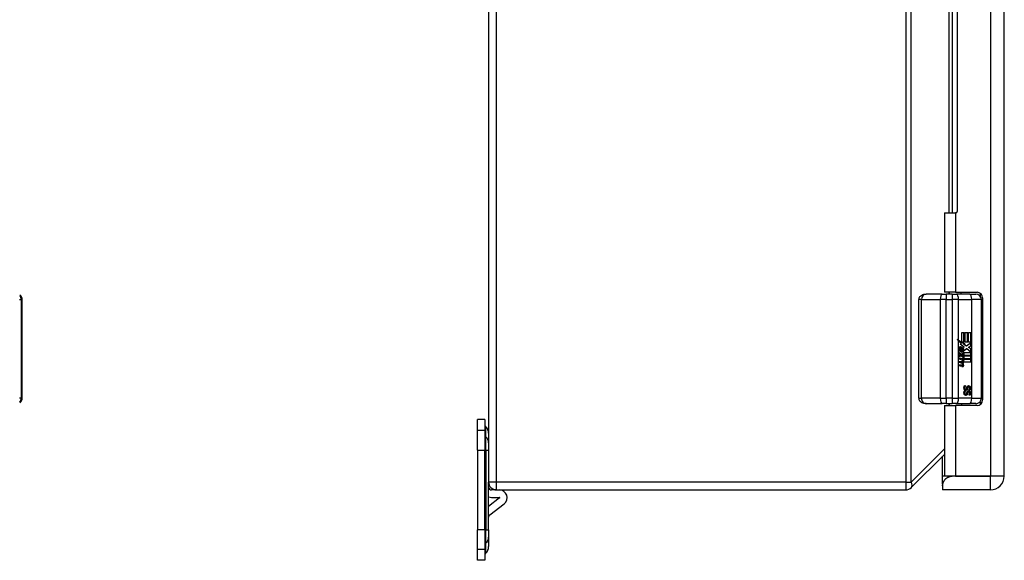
# Model space of a CAD drawing. Header units: inches. Extents: x 4.4 to 77.6, y 5.7 to 46.5.
# Tile 12 of 33: x 14.9 to 25.4, y 20.4 to 26.2. Entities that reach past the tile are written whole.
import ezdxf

# ---------------------------------------------------------------- set-up
doc = ezdxf.new("R2010")
doc.units = ezdxf.units.IN
doc.header["$MEASUREMENT"] = 0
doc.layers.add('Visible Edges(ANSI)', color=7, linetype='Continuous', lineweight=25)
doc.layers.add('Visible Tangent Edges(ANSI)', color=7, linetype='Continuous', lineweight=25)

msp = doc.modelspace()

# ---------------------------------------------------------------- linework, layer by layer
at = {"layer": 'Visible Edges(ANSI)'}
for p, q in [((19.896, 31.089), (19.896, 21.257)), ((25.382, 21.319), (25.382, 31.027)), ((24.882, 28.212), (24.882, 24.134)), ((24.746, 24.119), (24.863, 24.119)), ((24.746, 24.119), (24.746, 23.274)), ((24.867, 24.119), (24.863, 24.119)), ((24.72, 23.255), (24.55, 23.255)), ((24.72, 23.255), (24.765, 23.255)), ((24.863, 23.274), (24.746, 23.274)), ((24.828, 23.255), (24.765, 23.255)), ((24.8, 23.255), (24.8, 23.274)), ((24.828, 23.255), (24.875, 23.255)), ((24.863, 23.274), (25.092, 23.274)), ((25.015, 23.255), (24.875, 23.255)), ((24.925, 23.255), (24.925, 23.274)), ((25.015, 23.255), (25.079, 23.255)), ((14.935, 22.149), (14.935, 23.196)), ((24.474, 22.149), (24.474, 23.196)), ((25.138, 22.149), (25.138, 23.196)), ((25.152, 23.214), (25.152, 22.131)), ((24.929, 22.847), (24.96, 22.847)), ((24.929, 22.745), (24.929, 22.847)), ((24.953, 22.743), (24.953, 22.847)), ((24.96, 22.847), (24.96, 22.743)), ((24.965, 22.847), (24.996, 22.847)), ((24.965, 22.743), (24.965, 22.847)), ((24.99, 22.743), (24.99, 22.847)), ((24.996, 22.847), (24.996, 22.743)), ((25, 22.743), (25, 22.847)), ((25, 22.847), (25.032, 22.847)), ((25.025, 22.743), (25.025, 22.847)), ((25.032, 22.847), (25.032, 22.707)), ((24.922, 22.745), (24.89, 22.763)), ((24.895, 22.764), (24.929, 22.745)), ((24.927, 22.725), (24.895, 22.757)), ((24.929, 22.745), (24.922, 22.745)), ((24.954, 22.727), (24.925, 22.743)), ((24.932, 22.743), (24.925, 22.743)), ((24.932, 22.743), (24.961, 22.727)), ((24.96, 22.743), (24.932, 22.743)), ((24.996, 22.743), (24.965, 22.743)), ((24.979, 22.705), (25.032, 22.743)), ((25.032, 22.743), (25, 22.743)), ((25.025, 22.707), (25.025, 22.739)), ((24.896, 22.642), (24.923, 22.616)), ((24.896, 22.625), (24.896, 22.642)), ((24.916, 22.616), (24.896, 22.636)), ((24.907, 22.648), (24.898, 22.648)), ((24.916, 22.68), (24.91, 22.68)), ((24.913, 22.723), (24.927, 22.725)), ((24.956, 22.69), (24.913, 22.723)), ((24.919, 22.641), (24.919, 22.679)), ((24.928, 22.678), (24.921, 22.678)), ((24.921, 22.678), (24.921, 22.652)), ((24.928, 22.652), (24.921, 22.652)), ((24.923, 22.616), (24.95, 22.631)), ((24.932, 22.651), (24.926, 22.651)), ((24.928, 22.678), (24.928, 22.652)), ((24.943, 22.614), (24.943, 22.627)), ((24.944, 22.725), (24.954, 22.727)), ((24.972, 22.705), (24.944, 22.725)), ((24.951, 22.725), (24.944, 22.725)), ((24.95, 22.654), (24.944, 22.654)), ((24.945, 22.683), (24.956, 22.69)), ((24.95, 22.631), (24.95, 22.614)), ((24.961, 22.727), (24.951, 22.725)), ((24.951, 22.725), (24.979, 22.705)), ((24.952, 22.635), (25.031, 22.635)), ((24.952, 22.611), (24.952, 22.635)), ((24.983, 22.673), (24.953, 22.652)), ((24.961, 22.727), (24.954, 22.727)), ((24.954, 22.657), (24.976, 22.673)), ((24.979, 22.705), (24.972, 22.705)), ((24.983, 22.673), (24.976, 22.673)), ((25.031, 22.635), (24.983, 22.673)), ((25, 22.688), (25.025, 22.707)), ((25.025, 22.674), (25, 22.688)), ((25.006, 22.688), (25, 22.688)), ((25.032, 22.707), (25.006, 22.688)), ((25.006, 22.688), (25.032, 22.674)), ((25.032, 22.707), (25.025, 22.707)), ((25.025, 22.639), (25.025, 22.674)), ((25.032, 22.674), (25.025, 22.674)), ((25.025, 22.603), (25.025, 22.635)), ((25.032, 22.674), (25.032, 22.603)), ((24.915, 22.611), (24.896, 22.625)), ((24.896, 22.601), (24.915, 22.608)), ((24.896, 22.583), (24.896, 22.601)), ((24.896, 22.587), (24.917, 22.598)), ((24.923, 22.598), (24.896, 22.583)), ((24.896, 22.576), (24.95, 22.566)), ((24.896, 22.562), (24.896, 22.576)), ((24.943, 22.566), (24.896, 22.575)), ((24.918, 22.558), (24.896, 22.562)), ((24.896, 22.541), (24.93, 22.534)), ((24.896, 22.527), (24.896, 22.541)), ((24.923, 22.534), (24.896, 22.539)), ((24.918, 22.523), (24.896, 22.527)), ((24.915, 22.608), (24.915, 22.611)), ((24.923, 22.616), (24.916, 22.616)), ((24.923, 22.598), (24.917, 22.598)), ((24.95, 22.572), (24.923, 22.598)), ((24.925, 22.606), (24.943, 22.614)), ((24.925, 22.603), (24.925, 22.606)), ((24.931, 22.606), (24.925, 22.606)), ((24.943, 22.589), (24.925, 22.603)), ((24.931, 22.603), (24.925, 22.603)), ((24.932, 22.534), (24.925, 22.534)), ((24.95, 22.614), (24.931, 22.606)), ((24.931, 22.606), (24.931, 22.603)), ((24.931, 22.603), (24.95, 22.589)), ((24.933, 22.552), (24.933, 22.555)), ((24.94, 22.555), (24.933, 22.555)), ((24.94, 22.552), (24.933, 22.552)), ((24.935, 22.603), (24.952, 22.611)), ((25.032, 22.603), (24.935, 22.603)), ((24.94, 22.555), (24.94, 22.552)), ((24.95, 22.554), (24.94, 22.555)), ((24.942, 22.599), (25.032, 22.599)), ((24.952, 22.591), (24.942, 22.599)), ((24.95, 22.614), (24.943, 22.614)), ((24.943, 22.579), (24.943, 22.589)), ((24.95, 22.589), (24.943, 22.589)), ((24.95, 22.566), (24.943, 22.566)), ((24.943, 22.555), (24.943, 22.566)), ((24.946, 22.551), (24.952, 22.55)), ((24.952, 22.55), (24.947, 22.55)), ((24.95, 22.589), (24.95, 22.572)), ((24.95, 22.566), (24.95, 22.554)), ((24.952, 22.568), (24.952, 22.591)), ((25.032, 22.568), (24.952, 22.568)), ((24.952, 22.563), (25.032, 22.563)), ((24.952, 22.55), (24.952, 22.563)), ((25.032, 22.532), (24.954, 22.532)), ((25.025, 22.568), (25.025, 22.599)), ((25.025, 22.532), (25.025, 22.563)), ((25.032, 22.599), (25.032, 22.568)), ((25.032, 22.563), (25.032, 22.532)), ((24.896, 22.505), (24.93, 22.499)), ((24.896, 22.492), (24.896, 22.505)), ((24.923, 22.499), (24.896, 22.504)), ((24.929, 22.485), (24.896, 22.492)), ((24.932, 22.499), (24.925, 22.499)), ((24.937, 22.519), (24.931, 22.519)), ((24.959, 22.281), (24.97, 22.281)), ((24.959, 22.226), (24.97, 22.226)), ((24.963, 22.28), (24.963, 22.281)), ((24.97, 22.28), (24.963, 22.28)), ((24.97, 22.226), (24.963, 22.226)), ((24.963, 22.226), (24.963, 22.226)), ((24.972, 22.242), (24.965, 22.242)), ((24.97, 22.281), (24.97, 22.28)), ((24.97, 22.226), (24.97, 22.226)), ((25.004, 22.27), (24.997, 22.27)), ((25.004, 22.216), (24.997, 22.216)), ((25.007, 22.235), (25.007, 22.236)), ((25.018, 22.235), (25.007, 22.235)), ((24.972, 22.188), (24.965, 22.188)), ((25.007, 22.181), (25.007, 22.182)), ((25.018, 22.181), (25.007, 22.181)), ((24.55, 22.09), (24.72, 22.09)), ((24.765, 22.09), (24.72, 22.09)), ((24.746, 22.071), (24.746, 21.319)), ((24.746, 22.071), (24.863, 22.071)), ((24.765, 22.09), (24.828, 22.09)), ((24.875, 22.09), (24.828, 22.09)), ((25.092, 22.071), (24.863, 22.071)), ((24.875, 22.09), (25.015, 22.09)), ((25.079, 22.09), (25.015, 22.09)), ((19.778, 21.803), (19.778, 21.921)), ((19.857, 21.921), (19.778, 21.921)), ((19.857, 21.921), (19.857, 21.803)), ((19.778, 21.595), (19.778, 21.803)), ((19.857, 21.803), (19.857, 21.595)), ((19.868, 21.844), (19.863, 21.849)), ((19.778, 21.595), (19.778, 20.75)), ((19.857, 20.75), (19.857, 21.595)), ((24.393, 21.197), (24.746, 21.551)), ((24.726, 21.319), (24.726, 21.531)), ((24.726, 21.233), (24.726, 21.319)), ((24.863, 21.319), (24.746, 21.319)), ((25.236, 21.319), (24.828, 21.319)), ((24.863, 21.319), (25.236, 21.319)), ((25.236, 21.319), (25.236, 21.319)), ((19.896, 20.75), (19.896, 21.257)), ((19.98, 21.173), (19.928, 21.173)), ((19.98, 21.173), (24.334, 21.173)), ((24.726, 21.233), (24.726, 21.217)), ((24.726, 21.217), (24.726, 21.173)), ((25.236, 21.173), (24.726, 21.173)), ((20.013, 21.087), (19.896, 20.997)), ((19.928, 21.094), (20.011, 21.094)), ((19.909, 20.907), (20.061, 21.024)), ((19.778, 20.542), (19.778, 20.75)), ((19.857, 20.75), (19.857, 20.542)), ((19.896, 20.75), (19.896, 20.67)), ((19.896, 20.67), (19.896, 20.57)), ((19.778, 20.425), (19.778, 20.542)), ((19.857, 20.542), (19.857, 20.425)), ((19.868, 20.501), (19.863, 20.496)), ((19.857, 20.425), (19.778, 20.425))]:
    msp.add_line(p, q, dxfattribs=at)
at = {"layer": 'Visible Edges(ANSI)', "flags": 128}
for points in [[(24.474, 23.196), (24.475, 23.205), (24.477, 23.214), (24.481, 23.221), (24.485, 23.228), (24.49, 23.233), (24.495, 23.238), (24.505, 23.245), (24.516, 23.25), (24.527, 23.253), (24.538, 23.255), (24.55, 23.255)], [(24.953, 22.257), (24.953, 22.259), (24.953, 22.26), (24.953, 22.261), (24.954, 22.262), (24.954, 22.263), (24.954, 22.264), (24.954, 22.265), (24.954, 22.267), (24.954, 22.268), (24.954, 22.268), (24.955, 22.269), (24.955, 22.27), (24.955, 22.271), (24.955, 22.272), (24.956, 22.273), (24.956, 22.274), (24.956, 22.275), (24.957, 22.276), (24.957, 22.276), (24.957, 22.277), (24.957, 22.278), (24.958, 22.279), (24.958, 22.28), (24.959, 22.281)], [(24.959, 22.239), (24.959, 22.239), (24.958, 22.24), (24.958, 22.241), (24.958, 22.241), (24.957, 22.242), (24.957, 22.242), (24.956, 22.243), (24.956, 22.244), (24.956, 22.244), (24.955, 22.245), (24.955, 22.246), (24.955, 22.246), (24.955, 22.247), (24.954, 22.248), (24.954, 22.249), (24.954, 22.25), (24.954, 22.25), (24.954, 22.251), (24.954, 22.252), (24.954, 22.253), (24.953, 22.254), (24.953, 22.255), (24.953, 22.256), (24.953, 22.257)], [(24.953, 22.203), (24.953, 22.204), (24.953, 22.205), (24.953, 22.207), (24.954, 22.208), (24.954, 22.209), (24.954, 22.21), (24.954, 22.211), (24.954, 22.212), (24.954, 22.213), (24.954, 22.214), (24.955, 22.215), (24.955, 22.216), (24.955, 22.217), (24.955, 22.218), (24.956, 22.219), (24.956, 22.22), (24.956, 22.22), (24.957, 22.221), (24.957, 22.222), (24.957, 22.223), (24.957, 22.224), (24.958, 22.225), (24.958, 22.225), (24.959, 22.226)], [(24.954, 22.258), (24.954, 22.259), (24.954, 22.26), (24.954, 22.261), (24.955, 22.262), (24.955, 22.263), (24.955, 22.264), (24.955, 22.264), (24.955, 22.265), (24.956, 22.266), (24.956, 22.267), (24.956, 22.268), (24.957, 22.269), (24.957, 22.27), (24.957, 22.271), (24.958, 22.272), (24.958, 22.273), (24.959, 22.274), (24.959, 22.275), (24.96, 22.276), (24.96, 22.277), (24.961, 22.277), (24.962, 22.278), (24.962, 22.279), (24.963, 22.28)], [(24.965, 22.242), (24.965, 22.242), (24.964, 22.242), (24.963, 22.242), (24.962, 22.243), (24.962, 22.243), (24.961, 22.243), (24.96, 22.244), (24.96, 22.244), (24.959, 22.244), (24.958, 22.245), (24.958, 22.246), (24.957, 22.246), (24.957, 22.247), (24.956, 22.248), (24.956, 22.248), (24.956, 22.249), (24.955, 22.25), (24.955, 22.251), (24.955, 22.252), (24.955, 22.253), (24.954, 22.254), (24.954, 22.255), (24.954, 22.257), (24.954, 22.258)], [(24.954, 22.204), (24.954, 22.205), (24.954, 22.206), (24.954, 22.206), (24.955, 22.207), (24.955, 22.208), (24.955, 22.209), (24.955, 22.21), (24.955, 22.211), (24.956, 22.212), (24.956, 22.213), (24.956, 22.214), (24.957, 22.215), (24.957, 22.216), (24.957, 22.217), (24.958, 22.218), (24.958, 22.219), (24.959, 22.22), (24.959, 22.221), (24.96, 22.221), (24.96, 22.222), (24.961, 22.223), (24.962, 22.224), (24.962, 22.225), (24.963, 22.226)], [(24.974, 22.232), (24.973, 22.232), (24.972, 22.232), (24.972, 22.232), (24.971, 22.233), (24.97, 22.233), (24.97, 22.233), (24.969, 22.233), (24.968, 22.233), (24.968, 22.233), (24.967, 22.234), (24.966, 22.234), (24.966, 22.234), (24.965, 22.234), (24.965, 22.235), (24.964, 22.235), (24.963, 22.235), (24.963, 22.236), (24.962, 22.236), (24.962, 22.236), (24.961, 22.237), (24.961, 22.237), (24.96, 22.238), (24.96, 22.238), (24.959, 22.239)], [(24.97, 22.28), (24.969, 22.279), (24.968, 22.278), (24.968, 22.277), (24.967, 22.277), (24.967, 22.276), (24.966, 22.275), (24.965, 22.274), (24.965, 22.273), (24.965, 22.272), (24.964, 22.271), (24.964, 22.27), (24.963, 22.269), (24.963, 22.268), (24.963, 22.267), (24.962, 22.266), (24.962, 22.265), (24.962, 22.264), (24.962, 22.264), (24.961, 22.263), (24.961, 22.262), (24.961, 22.261), (24.961, 22.26), (24.961, 22.259), (24.961, 22.258)], [(24.961, 22.258), (24.961, 22.257), (24.961, 22.255), (24.961, 22.254), (24.961, 22.253), (24.962, 22.252), (24.962, 22.251), (24.962, 22.25), (24.962, 22.249), (24.963, 22.248), (24.963, 22.248), (24.964, 22.247), (24.964, 22.246), (24.965, 22.246), (24.965, 22.245), (24.966, 22.244), (24.966, 22.244), (24.967, 22.244), (24.968, 22.243), (24.968, 22.243), (24.969, 22.243), (24.97, 22.242), (24.97, 22.242), (24.971, 22.242), (24.972, 22.242)], [(24.97, 22.226), (24.969, 22.225), (24.968, 22.224), (24.968, 22.223), (24.967, 22.222), (24.967, 22.221), (24.966, 22.221), (24.965, 22.22), (24.965, 22.219), (24.965, 22.218), (24.964, 22.217), (24.964, 22.216), (24.963, 22.215), (24.963, 22.214), (24.963, 22.213), (24.962, 22.212), (24.962, 22.211), (24.962, 22.21), (24.962, 22.209), (24.961, 22.208), (24.961, 22.207), (24.961, 22.206), (24.961, 22.206), (24.961, 22.205), (24.961, 22.204)], [(24.97, 22.233), (24.971, 22.233), (24.972, 22.233), (24.973, 22.233), (24.973, 22.233), (24.974, 22.234), (24.975, 22.234), (24.975, 22.234), (24.976, 22.235), (24.977, 22.235), (24.977, 22.236), (24.978, 22.236), (24.978, 22.237), (24.979, 22.237), (24.979, 22.238), (24.98, 22.239), (24.98, 22.239), (24.981, 22.24), (24.981, 22.241), (24.982, 22.242), (24.982, 22.243), (24.983, 22.243), (24.983, 22.244), (24.983, 22.245), (24.984, 22.246)], [(24.972, 22.242), (24.973, 22.242), (24.973, 22.242), (24.974, 22.242), (24.975, 22.242), (24.975, 22.243), (24.976, 22.243), (24.976, 22.243), (24.977, 22.243), (24.977, 22.243), (24.978, 22.244), (24.978, 22.244), (24.979, 22.244), (24.979, 22.245), (24.979, 22.245), (24.98, 22.245), (24.98, 22.246), (24.98, 22.246), (24.981, 22.247), (24.981, 22.248), (24.981, 22.248), (24.982, 22.249), (24.982, 22.249), (24.982, 22.25), (24.982, 22.251)], [(24.99, 22.246), (24.99, 22.245), (24.99, 22.244), (24.989, 22.243), (24.989, 22.242), (24.988, 22.241), (24.988, 22.24), (24.987, 22.239), (24.987, 22.238), (24.986, 22.238), (24.985, 22.237), (24.985, 22.236), (24.984, 22.236), (24.983, 22.235), (24.982, 22.235), (24.982, 22.234), (24.981, 22.234), (24.98, 22.233), (24.979, 22.233), (24.978, 22.233), (24.977, 22.233), (24.976, 22.233), (24.976, 22.232), (24.975, 22.232), (24.974, 22.232)], [(24.982, 22.251), (24.982, 22.251), (24.983, 22.252), (24.983, 22.252), (24.983, 22.253), (24.983, 22.254), (24.983, 22.254), (24.983, 22.255), (24.983, 22.255), (24.983, 22.255), (24.984, 22.256), (24.984, 22.256), (24.984, 22.257), (24.984, 22.257), (24.984, 22.258), (24.984, 22.258), (24.984, 22.259), (24.984, 22.259), (24.984, 22.26), (24.985, 22.261), (24.985, 22.261), (24.985, 22.262), (24.985, 22.262), (24.985, 22.263), (24.985, 22.264)], [(24.982, 22.197), (24.982, 22.197), (24.983, 22.198), (24.983, 22.198), (24.983, 22.199), (24.983, 22.199), (24.983, 22.2), (24.983, 22.2), (24.983, 22.201), (24.983, 22.201), (24.984, 22.202), (24.984, 22.202), (24.984, 22.203), (24.984, 22.203), (24.984, 22.204), (24.984, 22.204), (24.984, 22.205), (24.984, 22.205), (24.984, 22.206), (24.985, 22.206), (24.985, 22.207), (24.985, 22.207), (24.985, 22.208), (24.985, 22.209), (24.985, 22.209)], [(24.984, 22.246), (24.984, 22.247), (24.984, 22.247), (24.984, 22.248), (24.984, 22.248), (24.984, 22.249), (24.984, 22.25), (24.985, 22.25), (24.985, 22.251), (24.985, 22.252), (24.985, 22.252), (24.985, 22.253), (24.985, 22.254), (24.986, 22.254), (24.986, 22.255), (24.986, 22.256), (24.986, 22.256), (24.986, 22.257), (24.986, 22.258), (24.986, 22.258), (24.987, 22.259), (24.987, 22.259), (24.987, 22.26), (24.987, 22.26), (24.987, 22.261)], [(24.985, 22.264), (24.985, 22.264), (24.986, 22.265), (24.986, 22.265), (24.986, 22.266), (24.986, 22.267), (24.986, 22.267), (24.987, 22.268), (24.987, 22.268), (24.987, 22.269), (24.987, 22.269), (24.987, 22.27), (24.988, 22.27), (24.988, 22.271), (24.988, 22.271), (24.988, 22.272), (24.989, 22.272), (24.989, 22.273), (24.989, 22.273), (24.99, 22.273), (24.99, 22.274), (24.99, 22.274), (24.991, 22.275), (24.991, 22.275), (24.991, 22.275)], [(24.985, 22.209), (24.985, 22.21), (24.986, 22.211), (24.986, 22.211), (24.986, 22.212), (24.986, 22.212), (24.986, 22.213), (24.987, 22.213), (24.987, 22.214), (24.987, 22.215), (24.987, 22.215), (24.987, 22.216), (24.988, 22.216), (24.988, 22.216), (24.988, 22.217), (24.988, 22.217), (24.989, 22.218), (24.989, 22.218), (24.989, 22.219), (24.99, 22.219), (24.99, 22.22), (24.99, 22.22), (24.991, 22.22), (24.991, 22.221), (24.991, 22.221)], [(24.987, 22.261), (24.987, 22.262), (24.987, 22.262), (24.988, 22.263), (24.988, 22.264), (24.988, 22.264), (24.989, 22.265), (24.989, 22.265), (24.989, 22.266), (24.99, 22.266), (24.99, 22.267), (24.99, 22.267), (24.991, 22.268), (24.991, 22.268), (24.992, 22.269), (24.992, 22.269), (24.993, 22.269), (24.993, 22.269), (24.994, 22.27), (24.994, 22.27), (24.995, 22.27), (24.995, 22.27), (24.996, 22.27), (24.997, 22.27), (24.997, 22.27)], [(24.987, 22.207), (24.987, 22.207), (24.987, 22.208), (24.988, 22.209), (24.988, 22.209), (24.988, 22.21), (24.989, 22.211), (24.989, 22.211), (24.989, 22.212), (24.99, 22.212), (24.99, 22.213), (24.99, 22.213), (24.991, 22.214), (24.991, 22.214), (24.992, 22.214), (24.992, 22.215), (24.993, 22.215), (24.993, 22.215), (24.994, 22.215), (24.994, 22.216), (24.995, 22.216), (24.995, 22.216), (24.996, 22.216), (24.997, 22.216), (24.997, 22.216)], [(24.994, 22.261), (24.994, 22.26), (24.994, 22.26), (24.993, 22.259), (24.993, 22.259), (24.993, 22.258), (24.993, 22.258), (24.993, 22.257), (24.993, 22.256), (24.993, 22.256), (24.992, 22.255), (24.992, 22.254), (24.992, 22.254), (24.992, 22.253), (24.992, 22.252), (24.992, 22.252), (24.991, 22.251), (24.991, 22.25), (24.991, 22.25), (24.991, 22.249), (24.991, 22.248), (24.991, 22.248), (24.991, 22.247), (24.99, 22.247), (24.99, 22.246)], [(24.991, 22.275), (24.992, 22.276), (24.992, 22.276), (24.992, 22.276), (24.993, 22.277), (24.993, 22.277), (24.994, 22.277), (24.994, 22.278), (24.995, 22.278), (24.995, 22.278), (24.995, 22.278), (24.996, 22.279), (24.996, 22.279), (24.997, 22.279), (24.997, 22.279), (24.998, 22.279), (24.998, 22.279), (24.999, 22.28), (25, 22.28), (25, 22.28), (25.001, 22.28), (25.001, 22.28), (25.002, 22.28), (25.003, 22.28), (25.003, 22.28)], [(24.991, 22.221), (24.992, 22.221), (24.992, 22.222), (24.992, 22.222), (24.993, 22.222), (24.993, 22.223), (24.994, 22.223), (24.994, 22.223), (24.995, 22.224), (24.995, 22.224), (24.995, 22.224), (24.996, 22.224), (24.996, 22.225), (24.997, 22.225), (24.997, 22.225), (24.998, 22.225), (24.998, 22.225), (24.999, 22.225), (25, 22.225), (25, 22.226), (25.001, 22.226), (25.001, 22.226), (25.002, 22.226), (25.003, 22.226), (25.003, 22.226)], [(25.004, 22.27), (25.003, 22.27), (25.003, 22.27), (25.002, 22.27), (25.002, 22.27), (25.001, 22.27), (25, 22.27), (25, 22.269), (24.999, 22.269), (24.999, 22.269), (24.998, 22.269), (24.998, 22.268), (24.997, 22.268), (24.997, 22.267), (24.997, 22.267), (24.996, 22.266), (24.996, 22.266), (24.996, 22.265), (24.995, 22.265), (24.995, 22.264), (24.995, 22.264), (24.994, 22.263), (24.994, 22.262), (24.994, 22.262), (24.994, 22.261)], [(25.004, 22.216), (25.003, 22.216), (25.003, 22.216), (25.002, 22.216), (25.002, 22.216), (25.001, 22.216), (25, 22.215), (25, 22.215), (24.999, 22.215), (24.999, 22.215), (24.998, 22.214), (24.998, 22.214), (24.997, 22.214), (24.997, 22.213), (24.997, 22.213), (24.996, 22.212), (24.996, 22.212), (24.996, 22.211), (24.995, 22.211), (24.995, 22.21), (24.995, 22.209), (24.994, 22.209), (24.994, 22.208), (24.994, 22.207), (24.994, 22.207)], [(25.016, 22.256), (25.016, 22.258), (25.015, 22.259), (25.015, 22.261), (25.015, 22.262), (25.015, 22.263), (25.014, 22.265), (25.014, 22.266), (25.014, 22.267), (25.013, 22.269), (25.013, 22.27), (25.012, 22.271), (25.011, 22.272), (25.01, 22.273), (25.01, 22.274), (25.009, 22.275), (25.008, 22.276), (25.007, 22.276), (25.006, 22.277), (25.005, 22.278), (25.004, 22.278), (25.003, 22.279), (25.002, 22.279), (25.001, 22.279), (25, 22.28)], [(25.016, 22.202), (25.016, 22.203), (25.015, 22.205), (25.015, 22.206), (25.015, 22.208), (25.015, 22.209), (25.014, 22.21), (25.014, 22.212), (25.014, 22.213), (25.013, 22.214), (25.013, 22.215), (25.012, 22.217), (25.011, 22.218), (25.01, 22.219), (25.01, 22.22), (25.009, 22.221), (25.008, 22.221), (25.007, 22.222), (25.006, 22.223), (25.005, 22.223), (25.004, 22.224), (25.003, 22.225), (25.002, 22.225), (25.001, 22.225), (25, 22.225)], [(25.003, 22.28), (25.005, 22.28), (25.006, 22.28), (25.007, 22.28), (25.008, 22.279), (25.01, 22.279), (25.011, 22.278), (25.012, 22.278), (25.013, 22.277), (25.014, 22.276), (25.015, 22.275), (25.016, 22.274), (25.017, 22.273), (25.018, 22.272), (25.018, 22.271), (25.019, 22.27), (25.02, 22.268), (25.02, 22.267), (25.021, 22.266), (25.021, 22.264), (25.022, 22.263), (25.022, 22.261), (25.022, 22.26), (25.022, 22.258), (25.022, 22.256)], [(25.003, 22.226), (25.005, 22.226), (25.006, 22.226), (25.007, 22.225), (25.008, 22.225), (25.01, 22.225), (25.011, 22.224), (25.012, 22.223), (25.013, 22.223), (25.014, 22.222), (25.015, 22.221), (25.016, 22.22), (25.017, 22.219), (25.018, 22.218), (25.018, 22.217), (25.019, 22.215), (25.02, 22.214), (25.02, 22.213), (25.021, 22.211), (25.021, 22.21), (25.022, 22.208), (25.022, 22.207), (25.022, 22.205), (25.022, 22.204), (25.022, 22.202)], [(25.015, 22.256), (25.015, 22.257), (25.015, 22.258), (25.014, 22.259), (25.014, 22.26), (25.014, 22.261), (25.014, 22.261), (25.014, 22.262), (25.013, 22.263), (25.013, 22.264), (25.013, 22.265), (25.012, 22.265), (25.012, 22.266), (25.011, 22.267), (25.011, 22.267), (25.01, 22.268), (25.01, 22.268), (25.009, 22.269), (25.008, 22.269), (25.008, 22.269), (25.007, 22.27), (25.006, 22.27), (25.006, 22.27), (25.005, 22.27), (25.004, 22.27)], [(25.015, 22.201), (25.015, 22.202), (25.015, 22.203), (25.014, 22.204), (25.014, 22.205), (25.014, 22.206), (25.014, 22.207), (25.014, 22.208), (25.013, 22.209), (25.013, 22.21), (25.013, 22.21), (25.012, 22.211), (25.012, 22.212), (25.011, 22.213), (25.011, 22.213), (25.01, 22.214), (25.01, 22.214), (25.009, 22.215), (25.008, 22.215), (25.008, 22.215), (25.007, 22.215), (25.006, 22.216), (25.006, 22.216), (25.005, 22.216), (25.004, 22.216)], [(25.007, 22.236), (25.008, 22.236), (25.008, 22.237), (25.009, 22.238), (25.009, 22.238), (25.01, 22.239), (25.01, 22.24), (25.011, 22.24), (25.011, 22.241), (25.011, 22.242), (25.012, 22.243), (25.012, 22.244), (25.012, 22.244), (25.013, 22.245), (25.013, 22.246), (25.013, 22.247), (25.014, 22.248), (25.014, 22.249), (25.014, 22.25), (25.014, 22.251), (25.014, 22.252), (25.015, 22.253), (25.015, 22.254), (25.015, 22.255), (25.015, 22.256)], [(25.011, 22.235), (25.012, 22.236), (25.012, 22.237), (25.012, 22.237), (25.013, 22.238), (25.013, 22.239), (25.013, 22.24), (25.013, 22.241), (25.014, 22.241), (25.014, 22.242), (25.014, 22.243), (25.014, 22.244), (25.014, 22.245), (25.015, 22.246), (25.015, 22.247), (25.015, 22.248), (25.015, 22.249), (25.015, 22.249), (25.015, 22.25), (25.015, 22.251), (25.015, 22.252), (25.015, 22.253), (25.016, 22.254), (25.016, 22.255), (25.016, 22.256)], [(25.022, 22.256), (25.022, 22.255), (25.022, 22.254), (25.022, 22.253), (25.022, 22.252), (25.022, 22.251), (25.022, 22.25), (25.022, 22.249), (25.022, 22.249), (25.022, 22.248), (25.022, 22.247), (25.021, 22.246), (25.021, 22.245), (25.021, 22.244), (25.021, 22.243), (25.021, 22.242), (25.02, 22.241), (25.02, 22.241), (25.02, 22.24), (25.02, 22.239), (25.019, 22.238), (25.019, 22.237), (25.019, 22.237), (25.018, 22.236), (25.018, 22.235)], [(24.55, 22.09), (24.538, 22.09), (24.527, 22.092), (24.516, 22.096), (24.505, 22.1), (24.495, 22.107), (24.49, 22.112), (24.485, 22.118), (24.481, 22.124), (24.477, 22.132), (24.475, 22.14), (24.474, 22.149)], [(24.959, 22.185), (24.959, 22.185), (24.958, 22.186), (24.958, 22.186), (24.958, 22.187), (24.957, 22.187), (24.957, 22.188), (24.956, 22.189), (24.956, 22.189), (24.956, 22.19), (24.955, 22.191), (24.955, 22.191), (24.955, 22.192), (24.955, 22.193), (24.954, 22.194), (24.954, 22.194), (24.954, 22.195), (24.954, 22.196), (24.954, 22.197), (24.954, 22.198), (24.954, 22.199), (24.953, 22.2), (24.953, 22.201), (24.953, 22.202), (24.953, 22.203)], [(24.965, 22.188), (24.965, 22.188), (24.964, 22.188), (24.963, 22.188), (24.962, 22.188), (24.962, 22.189), (24.961, 22.189), (24.96, 22.189), (24.96, 22.19), (24.959, 22.19), (24.958, 22.191), (24.958, 22.191), (24.957, 22.192), (24.957, 22.193), (24.956, 22.193), (24.956, 22.194), (24.956, 22.195), (24.955, 22.196), (24.955, 22.197), (24.955, 22.198), (24.955, 22.199), (24.954, 22.2), (24.954, 22.201), (24.954, 22.202), (24.954, 22.204)], [(24.974, 22.178), (24.973, 22.178), (24.972, 22.178), (24.972, 22.178), (24.971, 22.178), (24.97, 22.178), (24.97, 22.178), (24.969, 22.179), (24.968, 22.179), (24.968, 22.179), (24.967, 22.179), (24.966, 22.179), (24.966, 22.18), (24.965, 22.18), (24.965, 22.18), (24.964, 22.181), (24.963, 22.181), (24.963, 22.181), (24.962, 22.182), (24.962, 22.182), (24.961, 22.183), (24.961, 22.183), (24.96, 22.184), (24.96, 22.184), (24.959, 22.185)], [(24.961, 22.204), (24.961, 22.202), (24.961, 22.201), (24.961, 22.2), (24.961, 22.199), (24.962, 22.198), (24.962, 22.197), (24.962, 22.196), (24.962, 22.195), (24.963, 22.194), (24.963, 22.193), (24.964, 22.193), (24.964, 22.192), (24.965, 22.191), (24.965, 22.191), (24.966, 22.19), (24.966, 22.19), (24.967, 22.189), (24.968, 22.189), (24.968, 22.189), (24.969, 22.188), (24.97, 22.188), (24.97, 22.188), (24.971, 22.188), (24.972, 22.188)], [(24.97, 22.178), (24.971, 22.179), (24.972, 22.179), (24.973, 22.179), (24.973, 22.179), (24.974, 22.179), (24.975, 22.18), (24.975, 22.18), (24.976, 22.181), (24.977, 22.181), (24.977, 22.181), (24.978, 22.182), (24.978, 22.183), (24.979, 22.183), (24.979, 22.184), (24.98, 22.184), (24.98, 22.185), (24.981, 22.186), (24.981, 22.187), (24.982, 22.187), (24.982, 22.188), (24.983, 22.189), (24.983, 22.19), (24.983, 22.191), (24.984, 22.192)], [(24.972, 22.188), (24.973, 22.188), (24.973, 22.188), (24.974, 22.188), (24.975, 22.188), (24.975, 22.188), (24.976, 22.188), (24.976, 22.189), (24.977, 22.189), (24.977, 22.189), (24.978, 22.189), (24.978, 22.19), (24.979, 22.19), (24.979, 22.19), (24.979, 22.191), (24.98, 22.191), (24.98, 22.192), (24.98, 22.192), (24.981, 22.193), (24.981, 22.193), (24.981, 22.194), (24.982, 22.195), (24.982, 22.195), (24.982, 22.196), (24.982, 22.197)], [(24.99, 22.192), (24.99, 22.191), (24.99, 22.19), (24.989, 22.189), (24.989, 22.188), (24.988, 22.187), (24.988, 22.186), (24.987, 22.185), (24.987, 22.184), (24.986, 22.183), (24.985, 22.183), (24.985, 22.182), (24.984, 22.181), (24.983, 22.181), (24.982, 22.18), (24.982, 22.18), (24.981, 22.18), (24.98, 22.179), (24.979, 22.179), (24.978, 22.179), (24.977, 22.178), (24.976, 22.178), (24.976, 22.178), (24.975, 22.178), (24.974, 22.178)], [(24.984, 22.192), (24.984, 22.193), (24.984, 22.193), (24.984, 22.194), (24.984, 22.194), (24.984, 22.195), (24.984, 22.195), (24.985, 22.196), (24.985, 22.197), (24.985, 22.197), (24.985, 22.198), (24.985, 22.199), (24.985, 22.199), (24.986, 22.2), (24.986, 22.201), (24.986, 22.201), (24.986, 22.202), (24.986, 22.203), (24.986, 22.203), (24.986, 22.204), (24.987, 22.205), (24.987, 22.205), (24.987, 22.206), (24.987, 22.206), (24.987, 22.207)], [(24.994, 22.207), (24.994, 22.206), (24.994, 22.206), (24.993, 22.205), (24.993, 22.205), (24.993, 22.204), (24.993, 22.203), (24.993, 22.203), (24.993, 22.202), (24.993, 22.201), (24.992, 22.201), (24.992, 22.2), (24.992, 22.199), (24.992, 22.199), (24.992, 22.198), (24.992, 22.197), (24.991, 22.197), (24.991, 22.196), (24.991, 22.195), (24.991, 22.195), (24.991, 22.194), (24.991, 22.194), (24.991, 22.193), (24.99, 22.193), (24.99, 22.192)], [(25.007, 22.182), (25.008, 22.182), (25.008, 22.183), (25.009, 22.183), (25.009, 22.184), (25.01, 22.185), (25.01, 22.185), (25.011, 22.186), (25.011, 22.187), (25.011, 22.188), (25.012, 22.188), (25.012, 22.189), (25.012, 22.19), (25.013, 22.191), (25.013, 22.192), (25.013, 22.193), (25.014, 22.194), (25.014, 22.195), (25.014, 22.196), (25.014, 22.197), (25.014, 22.197), (25.015, 22.198), (25.015, 22.199), (25.015, 22.2), (25.015, 22.201)], [(25.011, 22.181), (25.012, 22.182), (25.012, 22.182), (25.012, 22.183), (25.013, 22.184), (25.013, 22.185), (25.013, 22.186), (25.013, 22.186), (25.014, 22.187), (25.014, 22.188), (25.014, 22.189), (25.014, 22.19), (25.014, 22.191), (25.015, 22.192), (25.015, 22.192), (25.015, 22.193), (25.015, 22.194), (25.015, 22.195), (25.015, 22.196), (25.015, 22.197), (25.015, 22.198), (25.015, 22.199), (25.016, 22.2), (25.016, 22.201), (25.016, 22.202)], [(25.022, 22.202), (25.022, 22.201), (25.022, 22.2), (25.022, 22.199), (25.022, 22.198), (25.022, 22.197), (25.022, 22.196), (25.022, 22.195), (25.022, 22.194), (25.022, 22.193), (25.022, 22.192), (25.021, 22.192), (25.021, 22.191), (25.021, 22.19), (25.021, 22.189), (25.021, 22.188), (25.02, 22.187), (25.02, 22.186), (25.02, 22.186), (25.02, 22.185), (25.019, 22.184), (25.019, 22.183), (25.019, 22.182), (25.018, 22.182), (25.018, 22.181)], [(24.726, 21.217), (24.726, 21.222), (24.727, 21.227), (24.728, 21.233), (24.729, 21.239), (24.73, 21.245), (24.732, 21.251), (24.735, 21.257), (24.738, 21.263), (24.741, 21.269), (24.745, 21.275), (24.749, 21.28), (24.753, 21.285), (24.758, 21.29), (24.763, 21.295), (24.769, 21.299), (24.775, 21.303), (24.781, 21.307), (24.787, 21.31), (24.794, 21.313), (24.801, 21.315), (24.807, 21.316), (24.814, 21.318), (24.821, 21.318), (24.828, 21.319)], [(24.828, 21.319), (24.821, 21.318), (24.814, 21.317), (24.806, 21.316), (24.8, 21.314), (24.793, 21.312), (24.786, 21.31), (24.78, 21.307), (24.774, 21.303), (24.769, 21.299), (24.763, 21.295), (24.758, 21.291), (24.753, 21.286), (24.749, 21.282), (24.745, 21.277), (24.741, 21.272), (24.738, 21.266), (24.735, 21.261), (24.733, 21.257), (24.731, 21.252), (24.729, 21.247), (24.728, 21.243), (24.727, 21.24), (24.726, 21.236), (24.726, 21.233)]]:
    msp.add_lwpolyline(points, dxfattribs=at)
at = {"layer": 'Visible Edges(ANSI)'}
for centre, radius, start, end in [((24.867, 24.134), 0.015, 270, 0), ((25.079, 23.196), 0.0591, 0, 90), ((25.092, 23.214), 0.06, 0, 90), ((14.876, 23.196), 0.0591, 0, 57.3562), ((14.876, 22.149), 0.0591, 302.6438, 0), ((25.079, 22.149), 0.0591, 270, 0), ((25.092, 22.131), 0.06, 270, 0), ((24.784, 22.07), 0.0197, 2.5104, 90), ((24.942, 22.07), 0.0197, 90, 177.4896), ((19.877, 21.863), 0.0197, 180, 225), ((19.798, 21.775), 0.0984, 0, 45), ((25.236, 21.319), 0.146, 270, 0), ((19.98, 21.257), 0.084, 180, 270), ((19.928, 21.204), 0.0315, 180, 270), ((20.011, 21.09), 0.0827, 307.602, 90), ((24.334, 21.257), 0.084, 270, 315), ((19.928, 21.204), 0.11, 253.3985, 270), ((20.011, 21.09), 0.00394, 307.602, 90), ((19.928, 20.882), 0.0315, 127.602, 180), ((19.798, 20.57), 0.0984, 315, 0), ((19.877, 20.482), 0.0197, 135, 180)]:
    msp.add_arc(centre, radius, start, end, dxfattribs=at)
for centre, major_axis, ratio, start_param, end_param in [((24.828, 22.757), (-0.194, 0.184), 0.17607, 4.528333, 4.603886), ((24.828, 22.764), (-0.196, 0.099), 0.142946, 4.434952, 4.510505), ((24.956, 22.667), (0, 0.0637), 0.939693, 1.4235, 1.873336), ((24.916, 22.673), (0, 0.0207), 0.939693, 6.223227, 7.706685), ((24.928, 22.66), (0, 0.0322), 0.939693, 1.128851, 1.964558), ((24.91, 22.67), (0, 0.0101), 0.939693, 0, 1.128851), ((24.935, 22.66), (0, -0.0322), 0.939693, 4.270443, 5.106151), ((24.916, 22.67), (0, 0.0101), 0.939693, 5.995661, 7.412036), ((24.908, 22.652), (0, 0.0418), 0.939693, 5.483273, 6.161311), ((24.914, 22.652), (0, 0.0418), 0.939693, 5.483273, 6.223227), ((24.93, 22.668), (0, -0.0296), 0.939693, 5.867021, 6.69935), ((24.926, 22.661), (0, -0.01), 0.939693, 5.784976, 6.283185), ((24.924, 22.668), (0, -0.0296), 0.939693, 0.121298, 0.416165), ((24.926, 22.66), (0, 0.0176), 0.939693, 5.050628, 6.160969), ((24.932, 22.661), (0, -0.01), 0.939693, 5.784976, 7.176186), ((24.929, 22.655), (0, 0.016), 0.939693, 3.557757, 4.626522), ((24.915, 22.659), (0, 0.0314), 0.939693, 4.544986, 5.483273), ((24.931, 22.662), (0, 0.0115), 0.939693, 4.034593, 5.050628), ((24.935, 22.655), (0, -0.016), 0.939693, 0.416165, 1.484929), ((24.921, 22.659), (0, -0.0314), 0.939693, 1.403394, 2.341681), ((24.921, 22.659), (0, 0.0346), 0.939693, 4.486876, 5.465997), ((24.91, 22.51), (0, 0.0488), 0.939693, 5.717685, 6.108652), ((24.911, 22.474), (0, 0.0488), 0.939693, 5.734426, 6.123063), ((24.925, 22.547), (0, -0.0129), 0.939693, 6.108652, 6.283185), ((24.932, 22.547), (0, -0.0129), 0.939693, 6.108652, 6.694335), ((24.928, 22.54), (0, 0.0132), 0.939693, 4.817632, 5.717685), ((24.934, 22.541), (0, 0.0063), 0.939693, 3.552742, 4.817632), ((24.934, 22.531), (0, -0.0106), 0.939693, 0.29658, 1.56168), ((24.921, 22.531), (0, 0.0252), 0.939693, 4.703272, 5.471938), ((24.927, 22.531), (0, -0.0252), 0.939693, 1.56168, 2.572814), ((24.941, 22.531), (0, -0.0106), 0.939693, 0.29658, 1.56168), ((24.93, 22.533), (0, 0.0252), 0.939693, 4.691362, 5.525449), ((24.925, 22.512), (0, -0.0129), 0.939693, 6.108516, 6.283185), ((24.935, 22.514), (0, -0.0302), 0.939693, 6.091199, 6.605631), ((24.932, 22.512), (0, -0.0129), 0.939693, 6.108516, 6.694188), ((24.929, 22.549), (0, -0.0302), 0.939693, 0.063127, 0.29658), ((24.92, 22.496), (0, 0.0258), 0.939693, 4.706783, 5.828541), ((24.928, 22.514), (0, -0.0302), 0.939693, 0.118759, 0.322446), ((24.928, 22.505), (0, 0.0132), 0.939693, 4.818901, 5.717844), ((24.936, 22.549), (0, -0.0302), 0.939693, 0.063127, 0.29658), ((24.927, 22.496), (0, -0.0258), 0.939693, 1.56519, 2.686948), ((24.934, 22.506), (0, 0.0063), 0.939693, 3.552596, 4.818901), ((24.934, 22.496), (0, -0.011), 0.939693, 0.322446, 1.56519), ((24.941, 22.496), (0, -0.011), 0.939693, 0.322446, 1.56519)]:
    msp.add_ellipse(centre, major_axis=major_axis, ratio=ratio, start_param=start_param, end_param=end_param, dxfattribs=at)
at = {"layer": 'Visible Tangent Edges(ANSI)'}
for p, q in [((19.98, 21.257), (19.98, 31.089)), ((24.334, 31.089), (24.334, 21.257)), ((24.393, 21.257), (24.393, 31.089)), ((25.236, 31.027), (25.236, 21.319)), ((24.793, 28.227), (24.793, 24.119)), ((24.83, 24.119), (24.83, 28.227)), ((24.863, 24.119), (24.863, 23.274)), ((24.765, 23.255), (24.765, 23.196)), ((24.793, 23.274), (24.793, 23.255)), ((24.828, 23.255), (24.828, 23.196)), ((25.124, 23.265), (25.124, 23.234)), ((14.907, 23.196), (14.924, 23.196)), ((14.935, 23.196), (14.924, 23.196)), ((14.924, 23.196), (14.924, 22.149)), ((24.501, 23.196), (24.474, 23.196)), ((24.501, 23.196), (24.701, 23.196)), ((24.501, 22.149), (24.501, 23.196)), ((24.765, 23.196), (24.701, 23.196)), ((24.701, 23.196), (24.701, 22.149)), ((24.765, 23.196), (24.828, 23.196)), ((24.765, 22.149), (24.765, 23.196)), ((24.828, 23.196), (24.828, 22.149)), ((24.895, 23.196), (24.828, 23.196)), ((24.895, 22.764), (24.895, 23.196)), ((24.895, 23.196), (25.035, 23.196)), ((25.138, 23.196), (25.035, 23.196)), ((25.035, 23.196), (25.035, 22.149)), ((24.895, 22.149), (24.895, 22.757)), ((24.908, 22.674), (24.901, 22.674)), ((24.917, 22.694), (24.914, 22.694)), ((24.942, 22.641), (24.935, 22.641)), ((24.943, 22.681), (24.936, 22.681)), ((24.93, 22.534), (24.923, 22.534)), ((24.951, 22.531), (24.944, 22.531)), ((24.93, 22.499), (24.923, 22.499)), ((24.944, 22.521), (24.937, 22.521)), ((24.944, 22.486), (24.937, 22.486)), ((24.951, 22.496), (24.944, 22.496)), ((24.961, 22.258), (24.954, 22.258)), ((24.99, 22.246), (24.984, 22.246)), ((24.994, 22.261), (24.987, 22.261)), ((25.022, 22.256), (25.016, 22.256)), ((14.924, 22.149), (14.907, 22.149)), ((14.924, 22.149), (14.935, 22.149)), ((24.474, 22.149), (24.501, 22.149)), ((24.701, 22.149), (24.501, 22.149)), ((24.701, 22.149), (24.765, 22.149)), ((24.828, 22.149), (24.765, 22.149)), ((24.765, 22.149), (24.765, 22.09)), ((24.828, 22.149), (24.895, 22.149)), ((24.828, 22.149), (24.828, 22.09)), ((25.035, 22.149), (24.895, 22.149)), ((24.961, 22.204), (24.954, 22.204)), ((24.99, 22.192), (24.984, 22.192)), ((24.994, 22.207), (24.987, 22.207)), ((25.022, 22.202), (25.016, 22.202)), ((25.035, 22.149), (25.138, 22.149)), ((25.124, 22.111), (25.124, 22.08)), ((24.793, 22.088), (24.793, 22.071)), ((24.863, 22.071), (24.863, 21.319)), ((19.857, 21.803), (19.778, 21.803)), ((19.863, 21.849), (19.863, 21.74)), ((19.868, 21.736), (19.868, 21.844)), ((19.863, 21.74), (19.863, 21.595)), ((19.868, 21.736), (19.863, 21.74)), ((19.868, 21.595), (19.868, 21.736)), ((19.778, 21.595), (19.857, 21.595)), ((19.863, 21.595), (19.857, 21.595)), ((19.863, 20.75), (19.863, 21.595)), ((19.868, 21.595), (19.863, 21.595)), ((19.868, 21.595), (19.896, 21.595)), ((19.868, 21.595), (19.868, 20.75)), ((24.746, 21.61), (24.393, 21.257)), ((24.828, 21.319), (24.726, 21.319)), ((25.382, 21.319), (25.236, 21.319)), ((25.236, 21.173), (25.236, 21.319)), ((19.98, 21.257), (19.896, 21.257)), ((19.98, 21.173), (19.98, 21.257)), ((24.334, 21.257), (19.98, 21.257)), ((24.334, 21.257), (24.334, 21.173)), ((24.334, 21.257), (24.393, 21.257)), ((19.857, 20.75), (19.778, 20.75)), ((19.863, 20.75), (19.857, 20.75)), ((19.863, 20.75), (19.863, 20.605)), ((19.868, 20.75), (19.863, 20.75)), ((19.868, 20.75), (19.896, 20.75)), ((19.868, 20.609), (19.868, 20.75)), ((19.778, 20.542), (19.857, 20.542)), ((19.868, 20.609), (19.863, 20.605)), ((19.863, 20.605), (19.863, 20.496)), ((19.868, 20.501), (19.868, 20.609))]:
    msp.add_line(p, q, dxfattribs=at)
for centre, major_axis, ratio, start_param, end_param in [((24.55, 23.196), (0, 0.0591), 0.82995, 0, 1.570796), ((24.72, 23.196), (0, 0.0591), 0.325568, 0, 1.570796), ((24.875, 23.196), (0, 0.0591), 0.34202, 4.712389, 6.283185), ((25.015, 23.196), (0, 0.0591), 0.34202, 4.712389, 6.283185), ((14.868, 23.196), (0, 0.0591), 0.945519, 4.712389, 5.500841), ((14.868, 22.149), (0, 0.0591), 0.945519, 3.923937, 4.712389), ((24.55, 22.149), (0, 0.0591), 0.82995, 1.570796, 3.141593), ((24.72, 22.149), (0, -0.0591), 0.325568, 4.712389, 6.283185), ((24.875, 22.149), (0, -0.0591), 0.34202, 0, 1.570796), ((25.015, 22.149), (0, -0.0591), 0.34202, 0, 1.570796), ((19.877, 21.752), (-0.0197, 0), 0.880695, 0, 0.785398), ((19.798, 21.675), (0.0984, 0), 0.880695, 0, 0.785398), ((24.334, 21.257), (0.0594, -0.0594), 0.57735, 0, 1.047198), ((19.798, 20.67), (0.0984, 0), 0.880695, 5.497787, 6.283185), ((19.877, 20.593), (-0.0197, 0), 0.880695, 5.497787, 6.283185)]:
    msp.add_ellipse(centre, major_axis=major_axis, ratio=ratio, start_param=start_param, end_param=end_param, dxfattribs=at)

doc.saveas('drawing.dxf')
